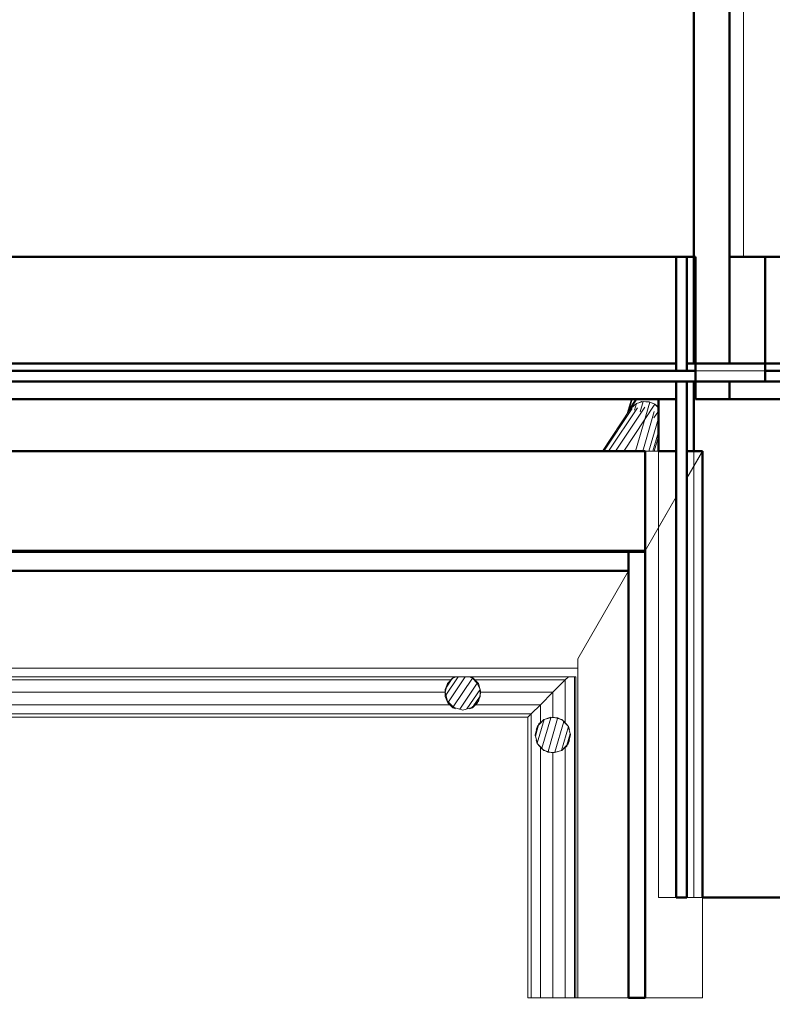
# Model space of a CAD drawing. Header units: millimetres. Extents: x 106 to 24511, y 2709 to 39091.
# Tile 8 of 87: x 17516 to 19631, y 28338 to 31104. Entities that reach past the tile are written whole.
import ezdxf

# ---------------------------------------------------------------- set-up
doc = ezdxf.new("R2010")
doc.units = ezdxf.units.MM
for name, color, linetype, lineweight in [('A-GENM-____-OTLN', 13, 'Continuous', 20), ('A-PART-____-MCUT', 2, 'Continuous', 50), ('A-PART-____-OTLN', 2, 'Continuous', 20), ('A-ROOF-____-MCUT', 132, 'Continuous', 50), ('A-ROOF-____-OTLN', 132, 'Continuous', 20), ('A-WALL-____-MCUT', 113, 'Continuous', 50), ('A-WALL-____-OTLN', 113, 'Continuous', 20), ('Q-SPCQ-____-OTLN', 91, 'Continuous', 20), ('Ограждение', 7, 'Continuous', 20)]:
    doc.layers.add(name, color=color, linetype=linetype, lineweight=lineweight)

# ---------------------------------------------------------------- blocks, each defined once
blk = doc.blocks.new('Family - V line-612021-В_Этаж 03_Вентиляция')
at = {"layer": 'A-ROOF-____-MCUT', "color": 9}
for p, q in [((-2371.2, -4108.5), (-2417.4, -4108.5)), ((-2417.4, -4108.5), (-2417.4, -5365.2)), ((-2371.2, -5365.2), (-2371.2, -4108.5)), ((-2417.4, -5365.2), (-2371.2, -5365.2))]:
    blk.add_line(p, q, dxfattribs=at)
at = {"layer": 'A-ROOF-____-OTLN', "color": 253}
for p, q in [((-2560.4, -5365.2), (-2560.4, -4412.8)), ((-2417.4, -5365.2), (-2560.4, -5365.2))]:
    blk.add_line(p, q, dxfattribs=at)
blk = doc.blocks.new('Family - RT - 006-612023-В_Этаж 03_Вентиляция')
blk.add_blockref('Family - V line-612021-В_Этаж 03_Вентиляция', (0, 0))
blk = doc.blocks.new('Family - V line-612029-В_Этаж 03_Вентиляция')
at = {"layer": 'A-ROOF-____-MCUT', "color": 9}
for p, q in [((1966, -4091.3), (-1955.5, -4091.3)), ((1966, -4147.8), (1966, -4091.3)), ((-1955.5, -4147.8), (1966, -4147.8))]:
    blk.add_line(p, q, dxfattribs=at)
at = {"layer": 'A-ROOF-____-OTLN', "color": 253}
for p, q in [((1966, -4147.8), (1823, -4395.6)), ((1823, -4421.2), (-1812.5, -4421.2))]:
    blk.add_line(p, q, dxfattribs=at)
blk = doc.blocks.new('Family - RT - 006-612030-В_Этаж 03_Вентиляция')
blk.add_blockref('Family - V line-612029-В_Этаж 03_Вентиляция', (0, 0))
blk = doc.blocks.new('Family - V line-612035-В_Этаж 03_Вентиляция')
at = {"layer": 'A-ROOF-____-MCUT', "color": 9}
for p, q in [((2001.5, -3811.3), (-2012.4, -3811.3)), ((2001.5, -4094.1), (2001.5, -3811.3)), ((-2012.4, -4094.1), (2001.5, -4094.1))]:
    blk.add_line(p, q, dxfattribs=at)
blk = doc.blocks.new('Family - RT - 006-612036-В_Этаж 03_Вентиляция')
blk.add_blockref('Family - V line-612035-В_Этаж 03_Вентиляция', (0, 0))
blk = doc.blocks.new('Family - V line-612041-В_Этаж 03_Вентиляция')
at = {"layer": 'A-ROOF-____-OTLN', "color": 253}
for p, q in [((-2283.9, -3828.5), (-2371.2, -3828.5)), ((-2371.2, -4790.3), (-2371.2, -3828.5)), ((-2283.9, -4437), (-2283.9, -3828.5)), ((-2253.9, -4227.9), (-2253.9, -3828.5)), ((-2209.6, -3828.5), (-2253.9, -3905.2)), ((-2247.1, -3828.5), (-2253.9, -3828.5)), ((-2253.9, -3905.2), (-2209.6, -3828.5)), ((-2209.6, -3828.5), (-2247.1, -3828.5)), ((-2209.6, -3828.5), (-2209.6, -3844.4)), ((-2209.6, -3850.4), (-2209.6, -3844.4)), ((-2209.6, -4791.1), (-2209.6, -3850.4)), ((-2371.2, -4108.5), (-2283.9, -3957.2)), ((-2283.9, -3957.2), (-2371.2, -4108.5)), ((-2253.9, -4227.9), (-2253.9, -5083)), ((-2283.9, -4437), (-2283.9, -5083)), ((-2371.2, -4790.3), (-2371.2, -5172.1)), ((-2209.6, -5088.4), (-2209.6, -4791.1)), ((-2283.9, -5083), (-2272.2, -5083)), ((-2272.2, -5083), (-2253.9, -5083)), ((-2209.6, -5365.2), (-2209.6, -5088.4)), ((-2371.2, -5172.1), (-2371.2, -5191)), ((-2371.2, -5191), (-2371.2, -5365.2)), ((-2209.6, -5365.2), (-2371.2, -5365.2)), ((-2371.2, -5365.2), (-2230, -5365.2)), ((-2209.6, -5365.2), (-2371.2, -5365.2)), ((-2230, -5365.2), (-2209.6, -5365.2))]:
    blk.add_line(p, q, dxfattribs=at)
blk = doc.blocks.new('Family - RT - 006-612042-В_Этаж 03_Вентиляция')
blk.add_blockref('Family - V line-612041-В_Этаж 03_Вентиляция', (0, 0))
blk = doc.blocks.new('Прямая форма - V line-612297-В_Этаж 03_Вентиляция')
at = {"layer": 'Q-SPCQ-____-OTLN', "color": 253}
for p, q in [((-52, 1.3), (-52, 43.1)), ((-50.2, 7), (-50.2, 43.6)), ((-35.4, 35.4), (-46.2, 19.1)), ((-19.1, 46.2), (-35.4, 35.4)), ((-35.4, 15.7), (-35.4, 35.4)), ((0, 50), (-19.1, 46.2)), ((-19.1, 16.2), (-19.1, 46.2)), ((0, -93.3), (0, 50)), ((7.4, 48.5), (0, 50)), ((19.1, 46.2), (16.9, 46.6)), ((19.1, 45.4), (19.1, 46.2)), ((25.4, 42), (19.1, 46.2)), ((19.1, -87.7), (19.1, 27.7)), ((-46.2, 19.1), (-47.7, 11.3)), ((-46.2, 11), (-46.2, 19.1)), ((35.4, -83), (35.4, 13.6)), ((46.2, -79.8), (46.2, -23.6)), ((50, -78.7), (50, -36.6)), ((-35.4, -888.9), (-19.1, -878.1)), ((-19.1, -878.1), (0, -874.3)), ((-19.1, -879.4), (-19.1, -968.9)), ((-9.6, -876.2), (-15.9, -877.4)), ((0, -874.3), (19.1, -878.1)), ((0, -876), (0, -972.6)), ((14.5, -877.2), (7.7, -875.8)), ((19.1, -878.1), (35.4, -888.9)), ((19.1, -879.7), (19.1, -969.2)), ((-49.5, -922), (-46.2, -905.1)), ((-47.1, -909.7), (-48.5, -916.6)), ((-46.2, -905.1), (-35.4, -888.9)), ((-46.2, -908.1), (-46.2, -941.3)), ((-35.7, -889.5), (-37.2, -891.7)), ((-35.4, -889.2), (-35.4, -959.1)), ((34.8, -888.6), (32.5, -887)), ((35.4, -888.9), (41, -897.4)), ((35.4, -889.4), (35.4, -959.3)), ((46.2, -907.3), (46.2, -940.5)), ((46.8, -908.4), (48.1, -914.7)), ((48.1, -914.7), (46.8, -908.4)), ((-46.8, -940.2), (-48.1, -933.8)), ((-48.1, -933.8), (-46.8, -940.2)), ((49.5, -926.6), (46.2, -943.4)), ((47.1, -938.8), (48.5, -931.9)), ((-35.4, -959.6), (-41, -951.1)), ((-19.1, -970.5), (-35.4, -959.6)), ((-34.8, -960), (-32.5, -961.5)), ((35.4, -959.6), (19.1, -970.5)), ((46.2, -943.4), (35.4, -959.6)), ((35.7, -959.1), (37.2, -956.8)), ((0, -974.3), (-19.1, -970.5)), ((-14.5, -971.4), (-7.7, -972.8)), ((19.1, -970.5), (0, -974.3)), ((9.6, -972.4), (15.9, -971.1))]:
    blk.add_line(p, q, dxfattribs=at)
blk = doc.blocks.new('Прямая форма - FU - 047-612298-В_Этаж 03_Вентиляция')
blk.add_blockref('Прямая форма - V line-612297-В_Этаж 03_Вентиляция', (0, 0))
blk = doc.blocks.new('Прямая форма - Insulation - Thermal Break-612319-В_Этаж 03_Вентиляция')
at = {"layer": 'A-WALL-____-MCUT', "color": 9}
for p, q in [((320, 80), (0, 80)), ((0, 80), (0, 50)), ((320, 50), (320, 80)), ((1800, 80), (350, 80)), ((350, 80), (350, 50)), ((1800, 50), (1800, 80)), ((0, 50), (320, 50)), ((350, 50), (1800, 50))]:
    blk.add_line(p, q, dxfattribs=at)
blk = doc.blocks.new('Прямая форма - Concrete - Structural-612320-В_Этаж 03_Вентиляция')
at = {"layer": 'A-WALL-____-MCUT', "color": 9}
for p, q in [((0, 100), (0, 80)), ((300, 100), (0, 100)), ((300, 80), (300, 100)), ((350, 100), (350, 80)), ((545.5, 100), (350, 100)), ((545.5, 80), (545.5, 100)), ((0, 80), (300, 80)), ((350, 80), (545.5, 80))]:
    blk.add_line(p, q, dxfattribs=at)
at = {"layer": 'A-WALL-____-OTLN', "color": 253}
for p, q in [((587.6, 100), (545.5, 100)), ((587.6, 100), (1800, 100)), ((622.2, 80), (587.6, 100)), ((1800, 80), (1800, 100))]:
    blk.add_line(p, q, dxfattribs=at)
blk = doc.blocks.new('Прямая форма - Masonry Block - Structural-612321-В_Этаж 03_Вентиляция')
at = {"layer": 'A-WALL-____-MCUT', "color": 9}
for p, q in [((0, 400), (0, 300)), ((1800, 400), (0, 400)), ((1800, 124.3), (1800, 400)), ((0, 300), (350, 300)), ((350, 300), (350, 104)), ((545.5, 100), (545.5, 124.3)), ((545.5, 124.3), (1800, 124.3)), ((350, 104), (350, 100)), ((350, 100), (545.5, 100))]:
    blk.add_line(p, q, dxfattribs=at)
at = {"layer": 'A-WALL-____-OTLN', "color": 253}
for p, q in [((545.5, 124.3), (587.6, 100)), ((1800, 100), (1800, 124.3)), ((587.6, 100), (545.5, 100)), ((587.6, 100), (1800, 100))]:
    blk.add_line(p, q, dxfattribs=at)
blk = doc.blocks.new('Прямая форма - Gypsum Plasterboard - Waterproof-612322-В_Этаж 03_Вентиляция')
at = {"layer": 'A-WALL-____-MCUT', "color": 9}
for p, q in [((400, 50), (400, 0)), ((545.5, 50), (400, 50)), ((545.5, 0), (545.5, 50)), ((400, 0), (545.5, 0))]:
    blk.add_line(p, q, dxfattribs=at)
at = {"layer": 'A-WALL-____-OTLN', "color": 253}
for p, q in [((760.8, 0), (674.2, 50)), ((1800, 0), (1800, 50)), ((1800, 0), (760.8, 0)), ((545.5, 0), (760.8, 0))]:
    blk.add_line(p, q, dxfattribs=at)
blk = doc.blocks.new('Прямая форма - SW - 005-612323-В_Этаж 03_Вентиляция')
for name in ['Прямая форма - Masonry Block - Structural-612321-В_Этаж 03_Вентиляция', 'Прямая форма - Concrete - Structural-612320-В_Этаж 03_Вентиляция', 'Прямая форма - Insulation - Thermal Break-612319-В_Этаж 03_Вентиляция', 'Прямая форма - Gypsum Plasterboard - Waterproof-612322-В_Этаж 03_Вентиляция']:
    blk.add_blockref(name, (0, 0))
blk = doc.blocks.new('Family - Insulation - Thermal Break-612325-В_Этаж 03_Вентиляция')
at = {"layer": 'A-PART-____-MCUT', "color": 9}
for p, q in [((320, 80), (0, 80)), ((0, 80), (0, 50)), ((320, 50), (320, 80)), ((1800, 80), (350, 80)), ((350, 80), (350, 50)), ((1800, 50), (1800, 80)), ((0, 50), (320, 50)), ((350, 50), (1800, 50))]:
    blk.add_line(p, q, dxfattribs=at)
blk = doc.blocks.new('Family - Concrete - Structural-612327-В_Этаж 03_Вентиляция')
at = {"layer": 'A-PART-____-MCUT', "color": 9}
for p, q in [((0, 100), (0, 80)), ((300, 100), (0, 100)), ((300, 80), (300, 100)), ((350, 100), (350, 80)), ((545.5, 100), (350, 100)), ((545.5, 80), (545.5, 100)), ((0, 80), (300, 80)), ((350, 80), (545.5, 80))]:
    blk.add_line(p, q, dxfattribs=at)
at = {"layer": 'A-PART-____-OTLN', "color": 253}
for p, q in [((587.6, 100), (545.5, 100)), ((587.6, 100), (1800, 100)), ((622.2, 80), (587.6, 100)), ((1800, 80), (1800, 100))]:
    blk.add_line(p, q, dxfattribs=at)
blk = doc.blocks.new('Family - Masonry Block - Structural-612329-В_Этаж 03_Вентиляция')
at = {"layer": 'A-PART-____-MCUT', "color": 9}
for p, q in [((0, 400), (0, 300)), ((1800, 400), (0, 400)), ((1800, 124.3), (1800, 400)), ((0, 300), (350, 300)), ((350, 300), (350, 104)), ((545.5, 100), (545.5, 124.3)), ((545.5, 124.3), (1800, 124.3)), ((350, 104), (350, 100)), ((350, 100), (545.5, 100))]:
    blk.add_line(p, q, dxfattribs=at)
at = {"layer": 'A-PART-____-OTLN', "color": 253}
for p, q in [((545.5, 124.3), (587.6, 100)), ((1800, 100), (1800, 124.3)), ((587.6, 100), (545.5, 100)), ((587.6, 100), (1800, 100))]:
    blk.add_line(p, q, dxfattribs=at)
blk = doc.blocks.new('Family - Gypsum Plasterboard - Waterproof-612331-В_Этаж 03_Вентиляция')
at = {"layer": 'A-PART-____-MCUT', "color": 9}
for p, q in [((400, 50), (400, 0)), ((545.5, 50), (400, 50)), ((545.5, 0), (545.5, 50)), ((400, 0), (545.5, 0))]:
    blk.add_line(p, q, dxfattribs=at)
at = {"layer": 'A-PART-____-OTLN', "color": 253}
for p, q in [((760.8, 0), (674.2, 50)), ((1800, 0), (1800, 50)), ((1800, 0), (760.8, 0)), ((545.5, 0), (760.8, 0))]:
    blk.add_line(p, q, dxfattribs=at)
blk = doc.blocks.new('Прямая форма - Concrete - Structural-612513-В_Этаж 03_Вентиляция')
at = {"layer": 'A-WALL-____-MCUT', "color": 9}
for p, q in [((24, -80), (0, -80)), ((0, -80), (0, -100)), ((24, -100), (24, -80)), ((2144, -80), (54, -80)), ((54, -80), (54, -100)), ((2144, -100), (2144, -80)), ((0, -100), (24, -100)), ((54, -100), (2144, -100))]:
    blk.add_line(p, q, dxfattribs=at)
blk = doc.blocks.new('Прямая форма - Gypsum Plasterboard - Waterproof-612514-В_Этаж 03_Вентиляция')
at = {"layer": 'A-WALL-____-MCUT', "color": 9}
for p, q in [((2144, 0), (54, 0)), ((54, 0), (54, -50)), ((2144, -50), (2144, 0)), ((54, -50), (2144, -50))]:
    blk.add_line(p, q, dxfattribs=at)
blk = doc.blocks.new('Прямая форма - Masonry Block - Structural-612515-В_Этаж 03_Вентиляция')
at = {"layer": 'A-WALL-____-MCUT', "color": 9}
for p, q in [((4, -100), (0, -100)), ((0, -100), (0, -400)), ((4, -400), (4, -100)), ((2144, -100), (54, -100)), ((54, -100), (54, -400)), ((2144, -400), (2144, -100)), ((0, -400), (4, -400)), ((54, -400), (2144, -400))]:
    blk.add_line(p, q, dxfattribs=at)
blk = doc.blocks.new('Прямая форма - Insulation - Thermal Break-612516-В_Этаж 03_Вентиляция')
at = {"layer": 'A-WALL-____-MCUT', "color": 9}
for p, q in [((2144, -50), (0, -50)), ((0, -50), (0, -80)), ((2144, -80), (2144, -50)), ((0, -80), (2144, -80))]:
    blk.add_line(p, q, dxfattribs=at)
blk = doc.blocks.new('Прямая форма - SW - 004-612517-В_Этаж 03_Вентиляция')
for name in ['Прямая форма - Gypsum Plasterboard - Waterproof-612514-В_Этаж 03_Вентиляция', 'Прямая форма - Insulation - Thermal Break-612516-В_Этаж 03_Вентиляция', 'Прямая форма - Concrete - Structural-612513-В_Этаж 03_Вентиляция', 'Прямая форма - Masonry Block - Structural-612515-В_Этаж 03_Вентиляция']:
    blk.add_blockref(name, (0, 0))
blk = doc.blocks.new('Family - Concrete - Structural-612519-В_Этаж 03_Вентиляция')
at = {"layer": 'A-PART-____-MCUT', "color": 9}
for p, q in [((24, -80), (0, -80)), ((0, -80), (0, -100)), ((24, -100), (24, -80)), ((2144, -80), (54, -80)), ((54, -80), (54, -100)), ((2144, -100), (2144, -80)), ((0, -100), (24, -100)), ((54, -100), (2144, -100))]:
    blk.add_line(p, q, dxfattribs=at)
blk = doc.blocks.new('Family - Gypsum Plasterboard - Waterproof-612521-В_Этаж 03_Вентиляция')
at = {"layer": 'A-PART-____-MCUT', "color": 9}
for p, q in [((2144, 0), (54, 0)), ((54, 0), (54, -50)), ((2144, -50), (2144, 0)), ((54, -50), (2144, -50))]:
    blk.add_line(p, q, dxfattribs=at)
blk = doc.blocks.new('Family - Masonry Block - Structural-612523-В_Этаж 03_Вентиляция')
at = {"layer": 'A-PART-____-MCUT', "color": 9}
for p, q in [((4, -100), (0, -100)), ((0, -100), (0, -400)), ((4, -400), (4, -100)), ((2144, -100), (54, -100)), ((54, -100), (54, -400)), ((2144, -400), (2144, -100)), ((0, -400), (4, -400)), ((54, -400), (2144, -400))]:
    blk.add_line(p, q, dxfattribs=at)
blk = doc.blocks.new('Family - Insulation - Thermal Break-612525-В_Этаж 03_Вентиляция')
at = {"layer": 'A-PART-____-MCUT', "color": 9}
for p, q in [((2144, -50), (0, -50)), ((0, -50), (0, -80)), ((2144, -80), (2144, -50)), ((0, -80), (2144, -80))]:
    blk.add_line(p, q, dxfattribs=at)
blk = doc.blocks.new('Прямая форма - Masonry Block - Structural-612866-В_Этаж 03_Вентиляция')
at = {"layer": 'A-WALL-____-MCUT', "color": 9}
for p, q in [((4200, -100), (2625.1, -100)), ((2625.1, -100), (2625.1, -400)), ((4200, -400), (4200, -100)), ((2625.1, -400), (4200, -400))]:
    blk.add_line(p, q, dxfattribs=at)
at = {"layer": 'A-WALL-____-OTLN', "color": 253}
for p, q in [((0, -247.2), (0, -100)), ((0, -247.2), (0, -100)), ((0, -100), (0, -100)), ((0, -100), (0, -100)), ((0, -247.2), (0, -328.7)), ((0, -328.8), (0, -247.2)), ((0, -328.7), (0, -400)), ((0, -328.8), (0, -351.9)), ((0, -351.9), (0, -400)), ((0, -400), (0, -400)), ((0, -400), (0, -400)), ((0, -400), (0, -400)), ((0, -400), (0, -400))]:
    blk.add_line(p, q, dxfattribs=at)
blk = doc.blocks.new('Прямая форма - Gypsum Plasterboard - Waterproof-612867-В_Этаж 03_Вентиляция')
at = {"layer": 'A-WALL-____-MCUT', "color": 9}
for p, q in [((4200, 0), (2625.1, 0)), ((2625.1, 0), (2625.1, -50)), ((4200, -50), (4200, 0)), ((2625.1, -50), (4200, -50))]:
    blk.add_line(p, q, dxfattribs=at)
at = {"layer": 'A-WALL-____-OTLN', "color": 253}
for p, q in [((0, -13.6), (0, 0)), ((0, -36.4), (0, 0)), ((0, 0), (0, 0)), ((0, 0), (0, 0)), ((0, 0), (0, 0)), ((0, 0), (0, 0)), ((0, -13.6), (0, -50)), ((0, -36.4), (0, -50)), ((0, -50), (0, -50)), ((0, -50), (0, -50)), ((0, -50), (0, -50)), ((0, -50), (0, -50))]:
    blk.add_line(p, q, dxfattribs=at)
blk = doc.blocks.new('Прямая форма - Concrete - Structural-612868-В_Этаж 03_Вентиляция')
at = {"layer": 'A-WALL-____-MCUT', "color": 9}
for p, q in [((4100, -80), (2625.1, -80)), ((2625.1, -80), (2625.1, -100)), ((4100, -100), (4100, -80)), ((2625.1, -100), (4100, -100))]:
    blk.add_line(p, q, dxfattribs=at)
at = {"layer": 'A-WALL-____-OTLN', "color": 253}
for p, q in [((0, -85.4), (0, -80)), ((0, -94.6), (0, -80)), ((0, -80), (0, -80)), ((0, -80), (0, -80)), ((0, -80), (0, -80)), ((0, -80), (0, -80)), ((4296, -80), (4100, -80)), ((0, -85.4), (0, -100)), ((0, -94.6), (0, -100)), ((0, -100), (0, -100)), ((0, -100), (0, -100))]:
    blk.add_line(p, q, dxfattribs=at)
blk = doc.blocks.new('Прямая форма - Insulation - Thermal Break-612869-В_Этаж 03_Вентиляция')
at = {"layer": 'A-WALL-____-MCUT', "color": 9}
for p, q in [((4100, -50), (2625.1, -50)), ((2625.1, -50), (2625.1, -80)), ((4100, -80), (4100, -50)), ((2625.1, -80), (4100, -80))]:
    blk.add_line(p, q, dxfattribs=at)
at = {"layer": 'A-WALL-____-OTLN', "color": 253}
blk.add_line((4296, -80), (4100, -80), dxfattribs=at)
blk = doc.blocks.new('Прямая форма - SW - 004-612870-В_Этаж 03_Вентиляция')
for name in ['Прямая форма - Gypsum Plasterboard - Waterproof-612867-В_Этаж 03_Вентиляция', 'Прямая форма - Insulation - Thermal Break-612869-В_Этаж 03_Вентиляция', 'Прямая форма - Concrete - Structural-612868-В_Этаж 03_Вентиляция', 'Прямая форма - Masonry Block - Structural-612866-В_Этаж 03_Вентиляция']:
    blk.add_blockref(name, (0, 0))
blk = doc.blocks.new('Family - Masonry Block - Structural-612872-В_Этаж 03_Вентиляция')
at = {"layer": 'A-PART-____-MCUT', "color": 9}
for p, q in [((4200, -100), (2625.1, -100)), ((2625.1, -100), (2625.1, -400)), ((4200, -400), (4200, -100)), ((2625.1, -400), (4200, -400))]:
    blk.add_line(p, q, dxfattribs=at)
at = {"layer": 'A-PART-____-OTLN', "color": 253}
for p, q in [((0, -247.2), (0, -100)), ((0, -247.2), (0, -100)), ((0, -100), (0, -100)), ((0, -100), (0, -100)), ((0, -247.2), (0, -328.7)), ((0, -328.8), (0, -247.2)), ((0, -328.7), (0, -400)), ((0, -328.8), (0, -351.9)), ((0, -351.9), (0, -400)), ((0, -400), (0, -400)), ((0, -400), (0, -400)), ((0, -400), (0, -400)), ((0, -400), (0, -400))]:
    blk.add_line(p, q, dxfattribs=at)
blk = doc.blocks.new('Family - Gypsum Plasterboard - Waterproof-612874-В_Этаж 03_Вентиляция')
at = {"layer": 'A-PART-____-MCUT', "color": 9}
for p, q in [((4200, 0), (2625.1, 0)), ((2625.1, 0), (2625.1, -50)), ((4200, -50), (4200, 0)), ((2625.1, -50), (4200, -50))]:
    blk.add_line(p, q, dxfattribs=at)
at = {"layer": 'A-PART-____-OTLN', "color": 253}
for p, q in [((0, -13.6), (0, 0)), ((0, -36.4), (0, 0)), ((0, 0), (0, 0)), ((0, 0), (0, 0)), ((0, 0), (0, 0)), ((0, 0), (0, 0)), ((0, -13.6), (0, -50)), ((0, -36.4), (0, -50)), ((0, -50), (0, -50)), ((0, -50), (0, -50)), ((0, -50), (0, -50)), ((0, -50), (0, -50))]:
    blk.add_line(p, q, dxfattribs=at)
blk = doc.blocks.new('Family - Concrete - Structural-612876-В_Этаж 03_Вентиляция')
at = {"layer": 'A-PART-____-MCUT', "color": 9}
for p, q in [((4100, -80), (2625.1, -80)), ((2625.1, -80), (2625.1, -100)), ((4100, -100), (4100, -80)), ((2625.1, -100), (4100, -100))]:
    blk.add_line(p, q, dxfattribs=at)
at = {"layer": 'A-PART-____-OTLN', "color": 253}
for p, q in [((0, -85.4), (0, -80)), ((0, -94.6), (0, -80)), ((0, -80), (0, -80)), ((0, -80), (0, -80)), ((0, -80), (0, -80)), ((0, -80), (0, -80)), ((4296, -80), (4100, -80)), ((0, -85.4), (0, -100)), ((0, -94.6), (0, -100)), ((0, -100), (0, -100)), ((0, -100), (0, -100))]:
    blk.add_line(p, q, dxfattribs=at)
blk = doc.blocks.new('Family - Insulation - Thermal Break-612880-В_Этаж 03_Вентиляция')
at = {"layer": 'A-PART-____-MCUT', "color": 9}
for p, q in [((4100, -50), (2625.1, -50)), ((2625.1, -50), (2625.1, -80)), ((4100, -80), (4100, -50)), ((2625.1, -80), (4100, -80))]:
    blk.add_line(p, q, dxfattribs=at)
at = {"layer": 'A-PART-____-OTLN', "color": 253}
blk.add_line((4296, -80), (4100, -80), dxfattribs=at)
blk = doc.blocks.new('Прямая форма - V line-V1-В_Этаж 03_Вентиляция')
at = {"layer": 'Q-SPCQ-____-OTLN', "color": 253}
for p, q in [((-52, -0.1), (-52, 32.5)), ((-50.2, -0.1), (-50.2, 33.7)), ((-35.4, 35.4), (-39.6, 29.1)), ((-33.5, 36.6), (-35.4, 35.4)), ((-35.4, 34.3), (-35.4, 35.4)), ((-19.1, 46.2), (-25.4, 42)), ((-16.9, 46.6), (-19.1, 46.2)), ((-19.1, 45.4), (-19.1, 46.2)), ((-19.1, -120.4), (-19.1, 27.7)), ((0, 50), (-7.4, 48.5)), ((0, -107.6), (0, 50)), ((13.9, 47.2), (0, 50)), ((19.1, 16.6), (19.1, 39.4)), ((-49.6, 2.2), (-50, 0)), ((-46.2, 19.1), (-47.7, 11.7)), ((-44.9, 21), (-46.2, 19.1)), ((-46.2, 16.7), (-46.2, 19.1)), ((-46.2, -138.4), (-46.2, 5.3)), ((-35.4, -131.2), (-35.4, 14.9)), ((-52, -0.1), (-50, -10.2)), ((-50, -1.1), (-50.2, -0.1)), ((-50, 0), (-50, -140.9)), ((-19.1, -882.3), (-19.1, -967.4)), ((-10.1, -876.3), (0, -874.3)), ((0, -874.3), (-10.1, -876.3)), ((0, -874.3), (0, -872.7)), ((0, -874.3), (19.1, -878.1)), ((19.1, -878.1), (0, -874.3)), ((0, -874.3), (0, -971.3)), ((19.1, -878.1), (19.1, -876.6)), ((19.1, -878.1), (35.4, -888.9)), ((35.4, -888.9), (19.1, -878.1)), ((19.1, -878.1), (19.1, -966.5)), ((-50, -924.3), (-46.2, -905.1)), ((-46.2, -905.1), (-40.4, -896.4)), ((-46.2, -906.7), (-46.2, -936.2)), ((-40.4, -896.4), (-45.7, -904.5)), ((-35.4, -893.1), (-35.4, -955.2)), ((35.4, -888.9), (46.2, -905.1)), ((44.4, -902.4), (35.4, -888.9)), ((35.4, -888.9), (35.4, -954.9)), ((46.2, -905.1), (50, -924.3)), ((46.2, -907.8), (46.2, -937.3)), ((49.4, -921.3), (47.5, -911.7)), ((-46.2, -943.4), (-50, -924.3)), ((-49.9, -925), (-49.7, -925.8)), ((50, -924.3), (46.2, -943.4)), ((-35.4, -959.6), (-46.2, -943.4)), ((-19.1, -970.5), (-35.4, -959.6)), ((46.2, -943.4), (41.2, -951)), ((0, -974.3), (-19.1, -970.5)), ((8.8, -972.5), (0, -974.3))]:
    blk.add_line(p, q, dxfattribs=at)
blk = doc.blocks.new('Прямая форма - FU - 047-613075-В_Этаж 03_Вентиляция')
blk.add_blockref('Прямая форма - V line-V1-В_Этаж 03_Вентиляция', (0, 0))
blk = doc.blocks.new('Прямая форма - V line-613178-В_Этаж 03_Вентиляция')
at = {"layer": 'Q-SPCQ-____-OTLN', "color": 253}
for p, q in [((0, 70), (0, 1740.4)), ((0, 1740.4), (9.4, 1740.4)), ((9.4, 60.6), (9.4, 1740.4)), ((9.4, 1740.4), (35, 1740.4)), ((35, 285.7), (35, 1740.4)), ((35, 1740.4), (70, 1740.4)), ((70, 1740.4), (70, 302.4)), ((70, 1740.4), (105, 1740.4)), ((105, 1740.4), (105, 285.7)), ((105, 1740.4), (113.7, 1740.4)), ((26.7, 277.4), (20, 252.4)), ((20, 252.4), (26.7, 277.4)), ((35, 285.7), (26.7, 277.4)), ((26.7, 277.4), (35, 285.7)), ((45, 295.7), (35, 285.7)), ((35, 285.7), (45, 295.7)), ((70, 302.4), (45, 295.7)), ((45, 295.7), (70, 302.4)), ((95, 295.7), (70, 302.4)), ((70, 302.4), (95, 295.7)), ((105, 285.7), (95, 295.7)), ((95, 295.7), (105, 285.7)), ((113.3, 277.4), (105, 285.7)), ((105, 285.7), (113.3, 277.4)), ((113.7, 276.1), (113.3, 277.4)), ((113.3, 277.4), (113.7, 276.1)), ((20, 252.4), (26.7, 227.4)), ((26.7, 227.4), (20, 252.4)), ((26.7, 227.4), (35, 219.1)), ((35, 219.1), (26.7, 227.4)), ((105, 219.1), (113.3, 227.4)), ((113.3, 227.4), (105, 219.1)), ((113.3, 227.4), (113.7, 228.7)), ((113.7, 228.7), (113.3, 227.4)), ((35, 219.1), (35, 35)), ((35, 219.1), (45, 209.1)), ((45, 209.1), (35, 219.1)), ((45, 209.1), (70, 202.4)), ((70, 202.4), (45, 209.1)), ((70, 202.4), (95, 209.1)), ((95, 209.1), (70, 202.4)), ((70, 202.4), (70, 0)), ((95, 209.1), (105, 219.1)), ((105, 219.1), (95, 209.1)), ((105, -35), (105, 219.1)), ((-789, 60.6), (-789, 70)), ((-789, 70), (0, 70)), ((-789, 35), (-789, 60.6)), ((-789, 60.6), (9.4, 60.6)), ((0, 70), (9.4, 60.6)), ((9.4, 60.6), (0, 70)), ((9.4, 60.6), (35, 35)), ((35, 35), (9.4, 60.6)), ((-789, 0), (-789, 35)), ((-789, 35), (-83.3, 35)), ((-83.3, 35), (-93.3, 25)), ((-93.3, 25), (-83.3, 35)), ((-75, 43.3), (-83.3, 35)), ((-83.3, 35), (-75, 43.3)), ((-50, 50), (-75, 43.3)), ((-75, 43.3), (-50, 50)), ((-25, 43.3), (-50, 50)), ((-50, 50), (-25, 43.3)), ((-16.7, 35), (-25, 43.3)), ((-25, 43.3), (-16.7, 35)), ((35, 35), (-16.7, 35)), ((-6.7, 25), (-16.7, 35)), ((-16.7, 35), (-6.7, 25)), ((35, 35), (70, 0)), ((70, 0), (35, 35)), ((-100, 0), (-789, 0)), ((-93.3, 25), (-100, 0)), ((-100, 0), (-93.3, 25)), ((-93.3, -25), (-100, 0)), ((0, 0), (-6.7, 25)), ((-6.7, 25), (0, 0)), ((-6.7, -25), (0, 0)), ((-789, -35), (-789, 0)), ((-100, 0), (-93.3, -25)), ((-93.3, -25), (-83.3, -35)), ((-83.3, -35), (-93.3, -25)), ((-16.7, -35), (-6.7, -25)), ((-6.7, -25), (-16.7, -35)), ((0, 0), (-6.7, -25)), ((70, 0), (0, 0)), ((70, 0), (105, -35)), ((105, -35), (70, 0)), ((-83.3, -35), (-789, -35)), ((-789, -60.6), (-789, -35)), ((-83.3, -35), (-75, -43.3)), ((-75, -43.3), (-83.3, -35)), ((-75, -43.3), (-50, -50)), ((-50, -50), (-75, -43.3)), ((-50, -50), (-25, -43.3)), ((-25, -43.3), (-50, -50)), ((-25, -43.3), (-16.7, -35)), ((-16.7, -35), (-25, -43.3)), ((-16.7, -35), (105, -35)), ((105, -35), (113.7, -43.7)), ((113.7, -43.7), (105, -35)), ((113.7, -60.6), (-789, -60.6)), ((-789, -65), (-789, -60.6))]:
    blk.add_line(p, q, dxfattribs=at)
blk = doc.blocks.new('Прямая форма - FU - 047-613179-В_Этаж 03_Вентиляция')
blk.add_blockref('Прямая форма - V line-613178-В_Этаж 03_Вентиляция', (0, 0))
blk = doc.blocks.new('Прямая форма - V line-613221-В_Этаж 03_Вентиляция')
at = {"layer": 'A-WALL-____-MCUT', "color": 9}
for p, q in [((3630, 0), (400, 0)), ((400, 0), (400, -4)), ((50, -4), (0, -4)), ((0, -4), (0, -100)), ((50, -100), (50, -4)), ((100, -4), (100, -100)), ((400, -4), (100, -4)), ((0, -100), (50, -100)), ((100, -100), (3630, -100))]:
    blk.add_line(p, q, dxfattribs=at)
blk = doc.blocks.new('Прямая форма - SW - 014-613222-В_Этаж 03_Вентиляция')
blk.add_blockref('Прямая форма - V line-613221-В_Этаж 03_Вентиляция', (0, 0))
blk = doc.blocks.new('Прямая форма - V line-613402-В_Этаж 03_Вентиляция')
at = {"layer": 'A-GENM-____-OTLN', "lineweight": 9}
for p, q in [((0, 920.4), (0, 0)), ((3625.5, 920.4), (0, 920.4)), ((3625.5, 920.4), (3625.5, 17.8)), ((0, 0), (-5, 0)), ((3625.5, 17.8), (3630.5, 17.8))]:
    blk.add_line(p, q, dxfattribs=at)
blk = doc.blocks.new('Прямая форма - SLA - 013-613403-В_Этаж 03_Вентиляция')
blk.add_blockref('Прямая форма - V line-613402-В_Этаж 03_Вентиляция', (0, 0))
blk = doc.blocks.new('Прямая форма - V line-613509-В_Этаж 03_Вентиляция')
at = {"layer": 'Ограждение', "color": 253}
blk.add_line((-238.9, -3145.6), (-238.9, 0), dxfattribs=at)
blk = doc.blocks.new('Прямая форма - Steel - Structural-613510-В_Этаж 03_Вентиляция')
blk.add_blockref('Прямая форма - V line-613509-В_Этаж 03_Вентиляция', (0, 0))
blk = doc.blocks.new('Прямая форма - RAILING - 016-613545-В_Этаж 03_Вентиляция')
blk.add_blockref('Прямая форма - Steel - Structural-613510-В_Этаж 03_Вентиляция', (0, 0))
blk = doc.blocks.new('Family - V line-613547-В_Этаж 03_Вентиляция')
at = {"layer": 'A-PART-____-OTLN', "color": 253}
blk.add_line((-238.9, -3145.6), (-238.9, 0), dxfattribs=at)
blk = doc.blocks.new('Family - Steel - Structural-613548-В_Этаж 03_Вентиляция')
blk.add_blockref('Family - V line-613547-В_Этаж 03_Вентиляция', (0, 0))
blk = doc.blocks.new('V line_ifc_RVT-1-В_Этаж 03_Вентиляция')
at = {"layer": 'A-GENM-____-OTLN', "color": 253, "lineweight": 20}
blk.add_blockref('Прямая форма - SLA - 013-613403-В_Этаж 03_Вентиляция', (32046.2, 28337.6), dxfattribs=at)
at = {"layer": 'A-PART-____-OTLN', "color": 253, "lineweight": 20}
for name, p, rotation in [('Family - Steel - Structural-613548-В_Этаж 03_Вентиляция', (35903.2, 30437.6), 180), ('Family - Masonry Block - Structural-612523-В_Этаж 03_Вентиляция', (36007.3, 30037.6), 180), ('Family - Insulation - Thermal Break-612325-В_Этаж 03_Вентиляция', (35903.2, 30437.6), 270), ('Family - Concrete - Structural-612327-В_Этаж 03_Вентиляция', (35903.2, 30437.6), 270), ('Family - Masonry Block - Structural-612329-В_Этаж 03_Вентиляция', (35903.2, 30437.6), 270), ('Family - Masonry Block - Structural-612872-В_Этаж 03_Вентиляция', (40303.2, 30037.6), 180), ('Family - Concrete - Structural-612519-В_Этаж 03_Вентиляция', (36007.3, 30037.6), 180), ('Family - Concrete - Structural-612876-В_Этаж 03_Вентиляция', (40303.2, 30037.6), 180), ('Family - Insulation - Thermal Break-612525-В_Этаж 03_Вентиляция', (36007.3, 30037.6), 180), ('Family - Insulation - Thermal Break-612880-В_Этаж 03_Вентиляция', (40303.2, 30037.6), 180), ('Family - Gypsum Plasterboard - Waterproof-612521-В_Этаж 03_Вентиляция', (36007.3, 30037.6), 180), ('Family - Gypsum Plasterboard - Waterproof-612874-В_Этаж 03_Вентиляция', (40303.2, 30037.6), 180), ('Family - Gypsum Plasterboard - Waterproof-612331-В_Этаж 03_Вентиляция', (35903.2, 30437.6), 270)]:
    blk.add_blockref(name, p, dxfattribs=dict(at, rotation=rotation))
at = {"layer": 'A-ROOF-____-OTLN', "color": 253, "lineweight": 20}
for name, p in [('Family - RT - 006-612023-В_Этаж 03_Вентиляция', (38237.1, 33720.6)), ('Family - RT - 006-612042-В_Этаж 03_Вентиляция', (38237.1, 33720.6)), ('Family - RT - 006-612030-В_Этаж 03_Вентиляция', (33853.7, 33703.4)), ('Family - RT - 006-612036-В_Этаж 03_Вентиляция', (33864.4, 33703.4))]:
    blk.add_blockref(name, p, dxfattribs=at)
at = {"layer": 'A-WALL-____-OTLN', "color": 253, "lineweight": 20}
for name, p, rotation in [('Прямая форма - SW - 014-613222-В_Этаж 03_Вентиляция', (36003.2, 30037.6), 90), ('Прямая форма - SW - 004-612517-В_Этаж 03_Вентиляция', (36007.3, 30037.6), 180), ('Прямая форма - SW - 005-612323-В_Этаж 03_Вентиляция', (35903.2, 30437.6), 270), ('Прямая форма - SW - 004-612870-В_Этаж 03_Вентиляция', (40303.2, 30037.6), 180)]:
    blk.add_blockref(name, p, dxfattribs=dict(at, rotation=rotation))
at = {"layer": 'Q-SPCQ-____-OTLN', "color": 253, "lineweight": 20}
for name, p, rotation in [('Прямая форма - FU - 047-613075-В_Этаж 03_Вентиляция', (35865.5, 29981.7), 326.3267495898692), ('Прямая форма - FU - 047-612298-В_Этаж 03_Вентиляция', (35865.5, 29981.7), 343.7379173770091), ('Прямая форма - FU - 047-613179-В_Этаж 03_Вентиляция', (35606.7, 29144.4), 90)]:
    blk.add_blockref(name, p, dxfattribs=dict(at, rotation=rotation))
at = {"layer": 'Ограждение', "color": 253, "lineweight": 20, "rotation": 180}
blk.add_blockref('Прямая форма - RAILING - 016-613545-В_Этаж 03_Вентиляция', (35903.2, 30437.6), dxfattribs=at)

msp = doc.modelspace()

# ---------------------------------------------------------------- block references
at = {"lineweight": 9}
msp.add_blockref('V line_ifc_RVT-1-В_Этаж 03_Вентиляция', (-16592.7, 0), dxfattribs=at)

doc.saveas('drawing.dxf')
